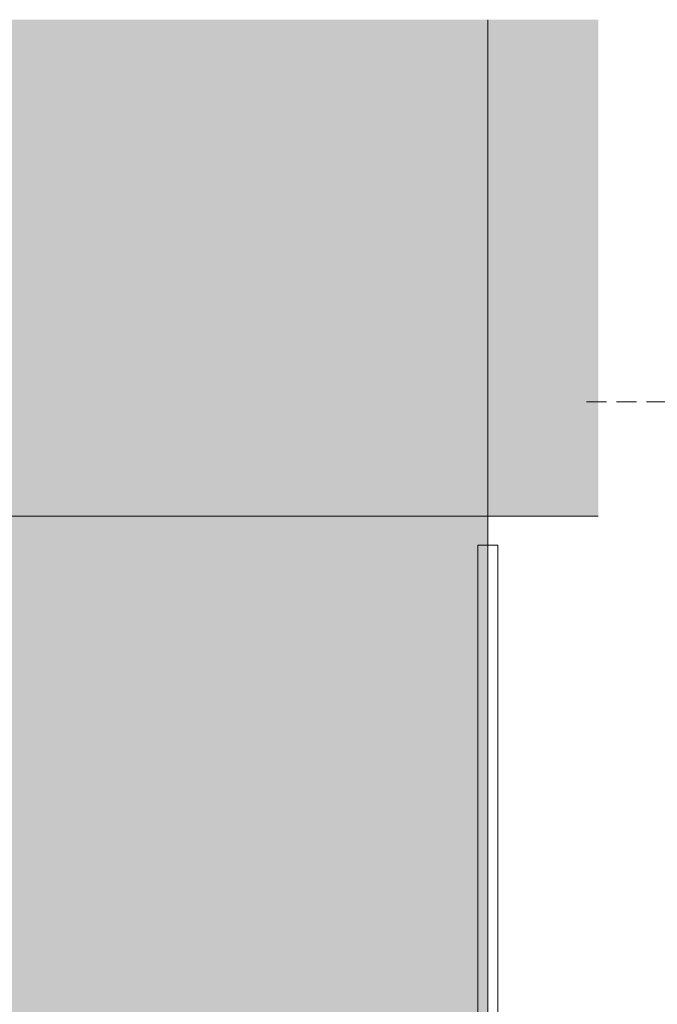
# Model space of a CAD drawing. Header units: millimetres. Extents: x 0 to 1917, y 0 to 847.
# Tile 154 of 230: x 842 to 906, y 515 to 613. Entities that reach past the tile are written whole.
import ezdxf
from ezdxf.xclip import XClip

# ---------------------------------------------------------------- set-up
doc = ezdxf.new("R2010")
doc.units = ezdxf.units.MM
doc.header["$MEASUREMENT"] = 0
doc.header["$XCLIPFRAME"] = 0
doc.linetypes.add('Linha Tracejada 2_1', pattern=[3, 2, -1])
doc.linetypes.add('Traço_Ponto', pattern=[6.702778, 3.527778, -1.763889, 0, -1.411111])
for name, color, linetype in [('Interior - Mobiliário', 7, 'Continuous'), ('Laje.ARQ', 7, 'Continuous'), ('levanta_71_ESCOLA', 7, 'Continuous'), ('Parede.ARQ', 7, 'Continuous')]:
    doc.layers.add(name, color=color, linetype=linetype)

# ---------------------------------------------------------------- blocks, each defined once
blk = doc.blocks.new('Desenho_10_10', base_point=(4956.119, 469.445))
at = {"layer": 'Parede.ARQ', "color": 161, "linetype": 'Linha Tracejada 2_1', "lineweight": 0}
blk.add_line((898.674, 575.445), (1077.889, 575.445), dxfattribs=at)

msp = doc.modelspace()

# ---------------------------------------------------------------- hatches: boundary and pattern name
at = {"layer": 'Laje.ARQ', "linetype": 'Continuous', "lineweight": 0}
h = msp.add_hatch(dxfattribs=at)
h.set_pattern_fill('CONTÍNUA___PONTO_TRACEJA_C2', color=123, style=0, pattern_type=2)
h.set_pattern_definition([(45, (-3320.6625, -5.4271), (-1.8384776, 1.8384776), []), (45, (-3321.5817, -4.508), (-1.8384776, 1.8384776), [1.9499999, -0.65, 0, -0.65])])
h.paths.add_polyline_path([(151.255, 369.041), (497.255, 369.041), (588.255, 369.041), (588.255, 564.041), (888.843, 564.041), (888.843, 613.498), (151.255, 613.498)])
h = msp.add_hatch(dxfattribs=at)
h.set_pattern_fill('RELVA_0001', color=254, style=0, pattern_type=2)
h.set_pattern_definition([(90, (-3320.6625, -5.427), (-6, 0), [0.8660254, -2.598076]), (90, (-3317.6625, -3.695), (-6, 0), [0.8660254, -2.598076]), (30, (-3320.6625, -5.427), (-3, 5.196152), [0.8660254, -2.598076]), (30, (-3320.6625, -1.963), (-3, 5.196152), [0.8660254, -2.598076]), (150, (-3320.6625, -5.427), (3, 5.196152), [0.8660254, -2.598076]), (150, (-3320.6625, -1.963), (3, 5.196152), [0.8660254, -2.598076])])
h.paths.add_polyline_path([(640.786, 564.041), (640.705, 324.041), (712.255, 324.041), (712.255, 64.041), (888.843, 64.041), (888.843, 364.855), (888.843, 459.772), (888.843, 564.041)])
h.paths.add_polyline_path([(768.843, 459.772), (818.516, 459.772), (818.516, 364.855), (768.843, 364.855)], flags=0)
at = {"layer": 'levanta_71_ESCOLA', "linetype": 'Continuous', "lineweight": 0}
h = msp.add_hatch(color=11, dxfattribs=at)
h.paths.add_polyline_path([(248.255, 366.041), (600.255, 366.041), (600.255, 564.041), (899.857, 564.041), (899.857, 613.498), (248.255, 613.498)])
h.paths.add_polyline_path([(368.955, 475.663), (368.955, 527.18), (523.201, 527.18), (523.201, 475.663)], flags=0)

# ---------------------------------------------------------------- linework, layer by layer
at = {"layer": 'Interior - Mobiliário', "color": 124, "linetype": 'Continuous', "lineweight": 0}
for p, q in [((889.843, 561.175), (887.843, 561.175)), ((887.843, 561.175), (887.843, 438.025)), ((889.843, 438.025), (889.843, 561.175))]:
    msp.add_line(p, q, dxfattribs=at)
at = {"layer": 'Interior - Mobiliário', "color": 124, "linetype": 'Traço_Ponto', "lineweight": 0}
msp.add_line((888.843, 438.025), (888.843, 561.175), dxfattribs=at)
at = {"layer": 'Laje.ARQ', "color": 111, "linetype": 'Continuous', "lineweight": 0, "flags": 128}
msp.add_lwpolyline([(151.255, 613.498), (151.255, 369.041), (497.255, 369.041), (588.255, 369.041), (588.255, 564.041), (888.843, 564.041), (888.843, 613.498)], dxfattribs=at)
at = {"layer": 'Laje.ARQ', "color": 93, "linetype": 'Continuous', "lineweight": 0, "flags": 128}
msp.add_lwpolyline([(640.786, 564.041), (888.843, 564.041), (888.843, 459.772), (888.843, 364.855), (888.843, 64.041), (712.255, 64.041), (712.255, 324.041), (640.705, 324.041)], close=True, dxfattribs=at)
at = {"layer": 'levanta_71_ESCOLA', "color": 11, "linetype": 'Continuous', "lineweight": 0}
msp.add_line((600.255, 564.041), (899.857, 564.041), dxfattribs=at)

# ---------------------------------------------------------------- next in the draw order: block references
at = {"color": 7, "linetype": 'Continuous', "lineweight": 0}
ref = msp.add_blockref('Desenho_10_10', (4956.119, 469.445), dxfattribs=at)
XClip(ref).set_block_clipping_path([(898.6741229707, 448.8125593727), (1077.8893971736, 612.3201938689)])

doc.saveas('drawing.dxf')
